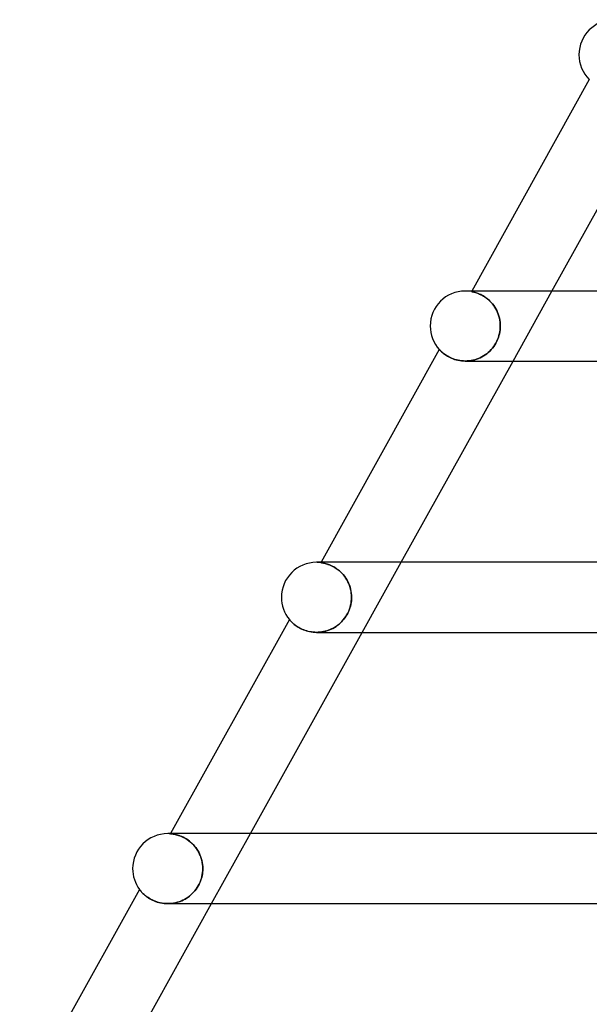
# Model space of a CAD drawing. Header units: millimetres. Extents: x -485 to 485, y -2 to 310.
# Tile 5 of 82: x -352 to -319, y 165 to 221. Entities that reach past the tile are written whole.
import ezdxf

# ---------------------------------------------------------------- set-up
doc = ezdxf.new("R2010")
doc.units = ezdxf.units.MM
doc.layers.add('HIDDEN', color=7, linetype='Continuous')
doc.layers.add('THICK', color=7, linetype='Continuous')

msp = doc.modelspace()

# ---------------------------------------------------------------- linework, layer by layer
at = {"layer": 'HIDDEN'}
for p, q in [((-326.107, 205.5), (-326.5, 205.5)), ((-326.121, 205.5), (-326.139, 205.467)), ((-326.136, 205.467), (-326.139, 205.467)), ((-326.139, 205.467), (-326.135, 205.467)), ((-326.125, 205.465), (-326.136, 205.467)), ((-326.135, 205.467), (-326.123, 205.464)), ((-326.108, 205.461), (-326.125, 205.465)), ((-326.123, 205.464), (-326.104, 205.461)), ((-326.084, 205.456), (-326.108, 205.461)), ((-326.104, 205.461), (-326.077, 205.455)), ((-326.053, 205.45), (-326.084, 205.456)), ((-326.077, 205.455), (-326.045, 205.448)), ((-326.016, 205.441), (-326.053, 205.45)), ((-326.045, 205.448), (-326.007, 205.438)), ((-325.974, 205.43), (-326.016, 205.441)), ((-326.007, 205.438), (-325.963, 205.427)), ((-325.925, 205.416), (-325.974, 205.43)), ((-325.963, 205.427), (-325.915, 205.413)), ((-325.872, 205.399), (-325.925, 205.416)), ((-325.915, 205.413), (-325.862, 205.396)), ((-325.814, 205.379), (-325.872, 205.399)), ((-325.862, 205.396), (-325.804, 205.376)), ((-325.751, 205.356), (-325.814, 205.379)), ((-325.804, 205.376), (-325.742, 205.352)), ((-325.685, 205.328), (-325.751, 205.356)), ((-325.742, 205.352), (-325.677, 205.324)), ((-325.616, 205.295), (-325.685, 205.328)), ((-325.677, 205.324), (-325.608, 205.291)), ((-323.768, 201.5), (-321.545, 205.5)), ((-325.543, 205.258), (-325.616, 205.295)), ((-325.608, 205.291), (-325.536, 205.254)), ((-325.469, 205.216), (-325.543, 205.258)), ((-325.536, 205.254), (-325.463, 205.212)), ((-325.392, 205.168), (-325.469, 205.216)), ((-325.463, 205.212), (-325.388, 205.165)), ((-325.315, 205.114), (-325.392, 205.168)), ((-325.388, 205.165), (-325.312, 205.112)), ((-325.238, 205.055), (-325.315, 205.114)), ((-325.312, 205.112), (-325.235, 205.053)), ((-325.161, 204.99), (-325.238, 205.055)), ((-325.235, 205.053), (-325.159, 204.988)), ((-325.085, 204.918), (-325.161, 204.99)), ((-325.159, 204.988), (-325.084, 204.917)), ((-325.011, 204.841), (-325.085, 204.918)), ((-325.084, 204.917), (-325.011, 204.841)), ((-324.941, 204.759), (-325.011, 204.841)), ((-325.011, 204.841), (-324.941, 204.76)), ((-324.941, 204.76), (-324.874, 204.673)), ((-324.873, 204.672), (-324.941, 204.759)), ((-324.874, 204.673), (-324.811, 204.58)), ((-324.81, 204.579), (-324.873, 204.672)), ((-324.811, 204.58), (-324.753, 204.484)), ((-324.752, 204.482), (-324.81, 204.579)), ((-324.753, 204.484), (-324.7, 204.384)), ((-324.699, 204.382), (-324.752, 204.482)), ((-324.7, 204.384), (-324.652, 204.28)), ((-324.651, 204.278), (-324.699, 204.382)), ((-324.652, 204.28), (-324.611, 204.174)), ((-324.61, 204.171), (-324.651, 204.278)), ((-324.611, 204.174), (-324.575, 204.065)), ((-324.575, 204.063), (-324.61, 204.171)), ((-324.575, 204.065), (-324.546, 203.954)), ((-324.546, 203.952), (-324.575, 204.063)), ((-324.546, 203.954), (-324.523, 203.842)), ((-324.523, 203.84), (-324.546, 203.952)), ((-324.523, 203.842), (-324.507, 203.729)), ((-324.507, 203.728), (-324.523, 203.84)), ((-324.507, 203.729), (-324.497, 203.615)), ((-324.497, 203.614), (-324.507, 203.728)), ((-324.57, 202.955), (-324.542, 203.065)), ((-324.521, 203.172), (-324.543, 203.062)), ((-324.542, 203.065), (-324.521, 203.174)), ((-324.521, 203.174), (-324.506, 203.284)), ((-324.506, 203.282), (-324.521, 203.172)), ((-324.506, 203.284), (-324.497, 203.392)), ((-324.497, 203.392), (-324.506, 203.282)), ((-324.497, 203.615), (-324.494, 203.5)), ((-324.494, 203.5), (-324.497, 203.614)), ((-324.497, 203.392), (-324.494, 203.5)), ((-324.494, 203.5), (-324.497, 203.392)), ((-324.806, 202.428), (-324.747, 202.528)), ((-324.747, 202.526), (-324.806, 202.427)), ((-324.747, 202.528), (-324.693, 202.63)), ((-324.694, 202.629), (-324.747, 202.526)), ((-324.647, 202.734), (-324.694, 202.629)), ((-324.693, 202.63), (-324.646, 202.737)), ((-324.606, 202.843), (-324.647, 202.734)), ((-324.646, 202.737), (-324.605, 202.845)), ((-324.571, 202.952), (-324.606, 202.843)), ((-324.605, 202.845), (-324.57, 202.955)), ((-324.543, 203.062), (-324.571, 202.952)), ((-327.98, 202.155), (-327.978, 202.152)), ((-327.978, 202.152), (-327.971, 202.144)), ((-327.971, 202.144), (-327.959, 202.132)), ((-327.959, 202.132), (-327.942, 202.114)), ((-327.942, 202.114), (-327.921, 202.093)), ((-327.921, 202.093), (-327.894, 202.067)), ((-327.894, 202.067), (-327.863, 202.037)), ((-327.863, 202.037), (-327.827, 202.005)), ((-327.827, 202.005), (-327.786, 201.97)), ((-327.786, 201.97), (-327.741, 201.933)), ((-325.268, 201.92), (-325.18, 201.992)), ((-325.181, 201.992), (-325.268, 201.92)), ((-325.097, 202.069), (-325.181, 201.992)), ((-325.18, 201.992), (-325.096, 202.07)), ((-325.017, 202.152), (-325.097, 202.069)), ((-325.096, 202.07), (-325.016, 202.153)), ((-324.941, 202.24), (-325.017, 202.152)), ((-325.016, 202.153), (-324.941, 202.241)), ((-324.941, 202.241), (-324.87, 202.333)), ((-324.871, 202.332), (-324.941, 202.24)), ((-324.806, 202.427), (-324.871, 202.332)), ((-324.87, 202.333), (-324.806, 202.428)), ((-327.741, 201.933), (-327.69, 201.894)), ((-327.69, 201.894), (-327.635, 201.855)), ((-327.635, 201.855), (-327.574, 201.815)), ((-327.574, 201.815), (-327.509, 201.775)), ((-327.509, 201.775), (-327.438, 201.736)), ((-327.438, 201.736), (-327.363, 201.697)), ((-327.363, 201.697), (-327.282, 201.661)), ((-327.282, 201.661), (-327.196, 201.627)), ((-327.196, 201.627), (-327.105, 201.595)), ((-327.105, 201.595), (-327.011, 201.568)), ((-327.011, 201.568), (-326.913, 201.544)), ((-326.913, 201.544), (-326.811, 201.525)), ((-326.811, 201.525), (-326.706, 201.511)), ((-326.706, 201.511), (-326.599, 201.503)), ((-326.599, 201.503), (-326.49, 201.5)), ((-326.49, 201.5), (-326.383, 201.503)), ((-326.381, 201.503), (-326.489, 201.5)), ((-326.383, 201.503), (-326.274, 201.512)), ((-326.272, 201.512), (-326.381, 201.503)), ((-326.274, 201.512), (-326.166, 201.527)), ((-326.164, 201.527), (-326.272, 201.512)), ((-326.166, 201.527), (-326.059, 201.548)), ((-326.057, 201.548), (-326.164, 201.527)), ((-326.059, 201.548), (-325.953, 201.574)), ((-325.951, 201.575), (-326.057, 201.548)), ((-325.953, 201.574), (-325.849, 201.607)), ((-325.847, 201.608), (-325.951, 201.575)), ((-325.849, 201.607), (-325.747, 201.645)), ((-325.744, 201.646), (-325.847, 201.608)), ((-325.747, 201.645), (-325.646, 201.689)), ((-325.644, 201.689), (-325.744, 201.646)), ((-325.646, 201.689), (-325.548, 201.738)), ((-325.547, 201.739), (-325.644, 201.689)), ((-325.548, 201.738), (-325.452, 201.793)), ((-325.451, 201.793), (-325.547, 201.739)), ((-325.452, 201.793), (-325.359, 201.854)), ((-325.358, 201.854), (-325.451, 201.793)), ((-325.359, 201.854), (-325.268, 201.92)), ((-325.268, 201.92), (-325.358, 201.854)), ((-334.899, 190), (-335, 190)), ((-334.732, 190), (-334.742, 189.983)), ((-334.738, 189.983), (-334.742, 189.983)), ((-334.742, 189.983), (-334.737, 189.983)), ((-334.726, 189.981), (-334.738, 189.983)), ((-334.737, 189.983), (-334.724, 189.981)), ((-334.707, 189.978), (-334.726, 189.981)), ((-334.724, 189.981), (-334.703, 189.978)), ((-334.68, 189.974), (-334.707, 189.978)), ((-334.703, 189.978), (-334.676, 189.974)), ((-334.647, 189.969), (-334.68, 189.974)), ((-334.676, 189.974), (-334.641, 189.968)), ((-334.606, 189.961), (-334.647, 189.969)), ((-334.641, 189.968), (-334.601, 189.96)), ((-334.559, 189.951), (-334.606, 189.961)), ((-334.601, 189.96), (-334.556, 189.95)), ((-334.507, 189.939), (-334.559, 189.951)), ((-334.556, 189.95), (-334.505, 189.938)), ((-334.449, 189.923), (-334.507, 189.939)), ((-334.505, 189.938), (-334.449, 189.923)), ((-334.386, 189.904), (-334.449, 189.923)), ((-334.449, 189.923), (-334.388, 189.905)), ((-334.388, 189.905), (-334.323, 189.883)), ((-334.318, 189.881), (-334.386, 189.904)), ((-334.323, 189.883), (-334.253, 189.856)), ((-334.247, 189.854), (-334.318, 189.881)), ((-334.253, 189.856), (-334.181, 189.826)), ((-334.172, 189.822), (-334.247, 189.854)), ((-334.181, 189.826), (-334.105, 189.79)), ((-334.095, 189.785), (-334.172, 189.822)), ((-334.105, 189.79), (-334.028, 189.75)), ((-334.015, 189.742), (-334.095, 189.785)), ((-334.028, 189.75), (-333.948, 189.704)), ((-333.933, 189.694), (-334.015, 189.742)), ((-333.948, 189.704), (-333.868, 189.651)), ((-333.851, 189.64), (-333.933, 189.694)), ((-333.868, 189.651), (-333.786, 189.593)), ((-333.769, 189.58), (-333.851, 189.64)), ((-333.786, 189.593), (-333.705, 189.528)), ((-333.687, 189.513), (-333.769, 189.58)), ((-332.379, 186), (-330.157, 190)), ((-333.705, 189.528), (-333.626, 189.458)), ((-333.607, 189.44), (-333.687, 189.513)), ((-333.626, 189.458), (-333.548, 189.381)), ((-333.53, 189.362), (-333.607, 189.44)), ((-333.548, 189.381), (-333.473, 189.298)), ((-333.456, 189.278), (-333.53, 189.362)), ((-333.473, 189.298), (-333.402, 189.21)), ((-333.386, 189.188), (-333.456, 189.278)), ((-333.402, 189.21), (-333.334, 189.116)), ((-333.32, 189.094), (-333.386, 189.188)), ((-333.334, 189.116), (-333.272, 189.017)), ((-333.259, 188.995), (-333.32, 189.094)), ((-333.272, 189.017), (-333.215, 188.914)), ((-333.205, 188.893), (-333.259, 188.995)), ((-333.215, 188.914), (-333.164, 188.808)), ((-333.156, 188.788), (-333.205, 188.893)), ((-333.164, 188.808), (-333.12, 188.698)), ((-333.113, 188.68), (-333.156, 188.788)), ((-333.12, 188.698), (-333.082, 188.586)), ((-333.077, 188.57), (-333.113, 188.68)), ((-333.082, 188.586), (-333.051, 188.472)), ((-333.047, 188.458), (-333.077, 188.57)), ((-333.051, 188.472), (-333.026, 188.356)), ((-333.024, 188.345), (-333.047, 188.458)), ((-333.026, 188.356), (-333.009, 188.239)), ((-333.008, 188.231), (-333.024, 188.345)), ((-333.009, 188.239), (-332.998, 188.12)), ((-332.998, 188.116), (-333.008, 188.231)), ((-333.008, 187.772), (-332.998, 187.886)), ((-332.997, 187.899), (-333.005, 187.798)), ((-332.998, 188.12), (-332.994, 188)), ((-332.994, 188), (-332.998, 188.116)), ((-332.998, 187.886), (-332.994, 188)), ((-332.994, 188), (-332.997, 187.899)), ((-333.158, 187.209), (-333.114, 187.318)), ((-333.089, 187.392), (-333.124, 187.294)), ((-333.114, 187.318), (-333.078, 187.43)), ((-333.06, 187.493), (-333.089, 187.392)), ((-333.078, 187.43), (-333.047, 187.544)), ((-333.036, 187.595), (-333.06, 187.493)), ((-333.047, 187.544), (-333.024, 187.658)), ((-333.018, 187.696), (-333.036, 187.595)), ((-333.024, 187.658), (-333.008, 187.772)), ((-333.005, 187.798), (-333.018, 187.696)), ((-333.464, 186.712), (-333.392, 186.804)), ((-333.371, 186.832), (-333.435, 186.748)), ((-333.392, 186.804), (-333.324, 186.9)), ((-333.312, 186.919), (-333.371, 186.832)), ((-333.324, 186.9), (-333.263, 187)), ((-333.257, 187.009), (-333.312, 186.919)), ((-333.263, 187), (-333.207, 187.103)), ((-333.208, 187.102), (-333.257, 187.009)), ((-333.163, 187.197), (-333.208, 187.102)), ((-333.207, 187.103), (-333.158, 187.209)), ((-333.124, 187.294), (-333.163, 187.197)), ((-336.547, 186.733), (-336.546, 186.73)), ((-336.546, 186.73), (-336.54, 186.723)), ((-336.54, 186.723), (-336.529, 186.711)), ((-336.529, 186.711), (-336.515, 186.695)), ((-336.515, 186.695), (-336.497, 186.674)), ((-336.497, 186.674), (-336.475, 186.65)), ((-336.475, 186.65), (-336.45, 186.623)), ((-336.45, 186.623), (-336.42, 186.593)), ((-336.42, 186.593), (-336.387, 186.56)), ((-336.387, 186.56), (-336.35, 186.525)), ((-336.35, 186.525), (-336.309, 186.489)), ((-336.309, 186.489), (-336.264, 186.451)), ((-336.264, 186.451), (-336.214, 186.413)), ((-336.214, 186.413), (-336.161, 186.373)), ((-336.161, 186.373), (-336.103, 186.333)), ((-336.103, 186.333), (-336.041, 186.294)), ((-336.041, 186.294), (-335.974, 186.255)), ((-335.974, 186.255), (-335.902, 186.217)), ((-335.902, 186.217), (-335.827, 186.181)), ((-334.136, 186.194), (-334.225, 186.154)), ((-334.164, 186.18), (-334.068, 186.228)), ((-334.049, 186.238), (-334.136, 186.194)), ((-334.068, 186.228), (-333.974, 186.28)), ((-333.964, 186.286), (-334.049, 186.238)), ((-333.974, 186.28), (-333.882, 186.338)), ((-333.881, 186.338), (-333.964, 186.286)), ((-333.882, 186.338), (-333.793, 186.401)), ((-333.801, 186.395), (-333.881, 186.338)), ((-333.723, 186.457), (-333.801, 186.395)), ((-333.793, 186.401), (-333.706, 186.471)), ((-333.647, 186.522), (-333.723, 186.457)), ((-333.706, 186.471), (-333.622, 186.545)), ((-333.573, 186.593), (-333.647, 186.522)), ((-333.622, 186.545), (-333.541, 186.626)), ((-333.503, 186.668), (-333.573, 186.593)), ((-333.541, 186.626), (-333.464, 186.712)), ((-333.435, 186.748), (-333.503, 186.668)), ((-335.827, 186.181), (-335.747, 186.147)), ((-335.747, 186.147), (-335.664, 186.115)), ((-335.664, 186.115), (-335.577, 186.087)), ((-335.577, 186.087), (-335.486, 186.061)), ((-335.486, 186.061), (-335.392, 186.04)), ((-335.392, 186.04), (-335.295, 186.023)), ((-335.295, 186.023), (-335.196, 186.01)), ((-335.196, 186.01), (-335.095, 186.003)), ((-335.095, 186.003), (-334.993, 186)), ((-334.993, 186), (-334.887, 186.003)), ((-334.892, 186.003), (-334.99, 186)), ((-334.794, 186.01), (-334.892, 186.003)), ((-334.887, 186.003), (-334.781, 186.011)), ((-334.696, 186.022), (-334.794, 186.01)), ((-334.781, 186.011), (-334.676, 186.026)), ((-334.599, 186.039), (-334.696, 186.022)), ((-334.676, 186.026), (-334.57, 186.045)), ((-334.503, 186.061), (-334.599, 186.039)), ((-334.57, 186.045), (-334.466, 186.071)), ((-334.409, 186.088), (-334.503, 186.061)), ((-334.466, 186.071), (-334.363, 186.102)), ((-334.316, 186.119), (-334.409, 186.088)), ((-334.363, 186.102), (-334.263, 186.139)), ((-334.225, 186.154), (-334.316, 186.119)), ((-334.263, 186.139), (-334.164, 186.18)), ((-343.397, 174.5), (-343.5, 174.5)), ((-343.343, 174.5), (-343.347, 174.494)), ((-343.343, 174.494), (-343.347, 174.494)), ((-343.347, 174.494), (-343.341, 174.494)), ((-343.331, 174.493), (-343.343, 174.494)), ((-343.341, 174.494), (-343.326, 174.493)), ((-343.312, 174.491), (-343.331, 174.493)), ((-343.326, 174.493), (-343.302, 174.49)), ((-343.286, 174.489), (-343.312, 174.491)), ((-343.302, 174.49), (-343.269, 174.487)), ((-343.252, 174.485), (-343.286, 174.489)), ((-343.269, 174.487), (-343.23, 174.482)), ((-343.211, 174.479), (-343.252, 174.485)), ((-343.23, 174.482), (-343.185, 174.475)), ((-343.164, 174.472), (-343.211, 174.479)), ((-343.185, 174.475), (-343.133, 174.466)), ((-343.111, 174.462), (-343.164, 174.472)), ((-343.133, 174.466), (-343.076, 174.455)), ((-343.053, 174.45), (-343.111, 174.462)), ((-343.076, 174.455), (-343.013, 174.44)), ((-342.989, 174.434), (-343.053, 174.45)), ((-343.013, 174.44), (-342.945, 174.422)), ((-342.92, 174.415), (-342.989, 174.434)), ((-342.945, 174.422), (-342.872, 174.4)), ((-342.847, 174.391), (-342.92, 174.415)), ((-342.872, 174.4), (-342.796, 174.373)), ((-342.77, 174.363), (-342.847, 174.391)), ((-340.99, 170.5), (-338.768, 174.5)), ((-342.796, 174.373), (-342.717, 174.341)), ((-342.69, 174.33), (-342.77, 174.363)), ((-342.717, 174.341), (-342.635, 174.305)), ((-342.607, 174.291), (-342.69, 174.33)), ((-342.635, 174.305), (-342.551, 174.262)), ((-342.522, 174.247), (-342.607, 174.291)), ((-342.551, 174.262), (-342.465, 174.214)), ((-342.435, 174.196), (-342.522, 174.247)), ((-342.465, 174.214), (-342.379, 174.159)), ((-342.348, 174.138), (-342.435, 174.196)), ((-342.379, 174.159), (-342.292, 174.098)), ((-342.261, 174.074), (-342.348, 174.138)), ((-342.292, 174.098), (-342.207, 174.03)), ((-342.175, 174.003), (-342.261, 174.074)), ((-342.207, 174.03), (-342.125, 173.957)), ((-342.092, 173.925), (-342.175, 174.003)), ((-342.125, 173.957), (-342.044, 173.877)), ((-342.011, 173.841), (-342.092, 173.925)), ((-342.044, 173.877), (-341.967, 173.791)), ((-341.933, 173.75), (-342.011, 173.841)), ((-341.967, 173.791), (-341.894, 173.7)), ((-341.861, 173.654), (-341.933, 173.75)), ((-341.894, 173.7), (-341.827, 173.604)), ((-341.794, 173.553), (-341.861, 173.654)), ((-341.827, 173.604), (-341.765, 173.505)), ((-341.732, 173.446), (-341.794, 173.553)), ((-341.765, 173.505), (-341.708, 173.401)), ((-341.677, 173.336), (-341.732, 173.446)), ((-341.708, 173.401), (-341.659, 173.294)), ((-341.629, 173.223), (-341.677, 173.336)), ((-341.659, 173.294), (-341.615, 173.185)), ((-341.589, 173.107), (-341.629, 173.223)), ((-341.615, 173.185), (-341.578, 173.074)), ((-341.555, 172.989), (-341.589, 173.107)), ((-341.578, 173.074), (-341.548, 172.961)), ((-341.529, 172.868), (-341.555, 172.989)), ((-341.548, 172.961), (-341.525, 172.847)), ((-341.51, 172.746), (-341.529, 172.868)), ((-341.525, 172.847), (-341.508, 172.732)), ((-341.498, 172.623), (-341.51, 172.746)), ((-341.508, 172.732), (-341.498, 172.616)), ((-341.546, 172.05), (-341.524, 172.162)), ((-341.516, 172.209), (-341.533, 172.113)), ((-341.524, 172.162), (-341.508, 172.275)), ((-341.504, 172.306), (-341.516, 172.209)), ((-341.508, 172.275), (-341.498, 172.387)), ((-341.497, 172.403), (-341.504, 172.306)), ((-341.495, 172.5), (-341.498, 172.623)), ((-341.498, 172.616), (-341.495, 172.5)), ((-341.498, 172.387), (-341.495, 172.5)), ((-341.495, 172.5), (-341.497, 172.403)), ((-341.752, 171.519), (-341.699, 171.621)), ((-341.7, 171.618), (-341.752, 171.519)), ((-341.655, 171.717), (-341.7, 171.618)), ((-341.699, 171.621), (-341.651, 171.725)), ((-341.615, 171.817), (-341.655, 171.717)), ((-341.651, 171.725), (-341.61, 171.832)), ((-341.582, 171.916), (-341.615, 171.817)), ((-341.61, 171.832), (-341.575, 171.94)), ((-341.555, 172.015), (-341.582, 171.916)), ((-341.575, 171.94), (-341.546, 172.05)), ((-341.533, 172.113), (-341.555, 172.015)), ((-345.112, 171.316), (-345.11, 171.314)), ((-345.11, 171.314), (-345.105, 171.306)), ((-345.105, 171.306), (-345.095, 171.293)), ((-345.095, 171.293), (-345.081, 171.275)), ((-345.081, 171.275), (-345.063, 171.253)), ((-345.063, 171.253), (-345.042, 171.226)), ((-345.042, 171.226), (-345.016, 171.196)), ((-345.016, 171.196), (-344.986, 171.162)), ((-344.986, 171.162), (-344.952, 171.125)), ((-344.952, 171.125), (-344.913, 171.086)), ((-344.913, 171.086), (-344.87, 171.045)), ((-344.87, 171.045), (-344.823, 171.002)), ((-344.823, 171.002), (-344.771, 170.957)), ((-342.249, 170.935), (-342.169, 171.002)), ((-342.093, 171.073), (-342.175, 170.997)), ((-342.169, 171.002), (-342.092, 171.075)), ((-342.016, 171.154), (-342.093, 171.073)), ((-342.092, 171.075), (-342.017, 171.153)), ((-342.017, 171.153), (-341.945, 171.236)), ((-341.943, 171.239), (-342.016, 171.154)), ((-341.945, 171.236), (-341.877, 171.325)), ((-341.874, 171.328), (-341.943, 171.239)), ((-341.877, 171.325), (-341.812, 171.419)), ((-341.811, 171.421), (-341.874, 171.328)), ((-341.812, 171.419), (-341.752, 171.519)), ((-341.752, 171.519), (-341.811, 171.421)), ((-344.771, 170.957), (-344.714, 170.913)), ((-344.714, 170.913), (-344.653, 170.868)), ((-344.653, 170.868), (-344.587, 170.823)), ((-344.587, 170.823), (-344.516, 170.78)), ((-344.516, 170.78), (-344.441, 170.737)), ((-344.441, 170.737), (-344.361, 170.697)), ((-344.361, 170.697), (-344.277, 170.659)), ((-344.277, 170.659), (-344.189, 170.624)), ((-344.189, 170.624), (-344.097, 170.593)), ((-344.097, 170.593), (-344.002, 170.565)), ((-344.002, 170.565), (-343.904, 170.542)), ((-343.904, 170.542), (-343.803, 170.524)), ((-343.803, 170.524), (-343.701, 170.511)), ((-343.701, 170.511), (-343.597, 170.503)), ((-343.597, 170.503), (-343.493, 170.5)), ((-343.493, 170.5), (-343.388, 170.503)), ((-343.381, 170.503), (-343.491, 170.5)), ((-343.388, 170.503), (-343.284, 170.511)), ((-343.271, 170.512), (-343.381, 170.503)), ((-343.284, 170.511), (-343.181, 170.525)), ((-343.162, 170.528), (-343.271, 170.512)), ((-343.181, 170.525), (-343.079, 170.543)), ((-343.054, 170.549), (-343.162, 170.528)), ((-343.079, 170.543), (-342.979, 170.568)), ((-342.947, 170.576), (-343.054, 170.549)), ((-342.979, 170.568), (-342.879, 170.597)), ((-342.841, 170.61), (-342.947, 170.576)), ((-342.879, 170.597), (-342.782, 170.631)), ((-342.738, 170.649), (-342.841, 170.61)), ((-342.782, 170.631), (-342.687, 170.67)), ((-342.637, 170.693), (-342.738, 170.649)), ((-342.687, 170.67), (-342.594, 170.714)), ((-342.538, 170.743), (-342.637, 170.693)), ((-342.594, 170.714), (-342.504, 170.763)), ((-342.443, 170.799), (-342.538, 170.743)), ((-342.504, 170.763), (-342.416, 170.816)), ((-342.35, 170.86), (-342.443, 170.799)), ((-342.416, 170.816), (-342.331, 170.873)), ((-342.261, 170.926), (-342.35, 170.86)), ((-342.331, 170.873), (-342.249, 170.935)), ((-342.175, 170.997), (-342.261, 170.926))]:
    msp.add_line(p, q, dxfattribs=at)
for centre, start in [((-326.5, 203.5), 79.6147), ((-335, 188), 82.5786), ((-343.5, 172.5), 85.6052)]:
    msp.add_arc(centre, 2, start, 90, dxfattribs=at)
at = {"layer": 'THICK'}
for p, q in [((-319.41, 217.581), (-326.121, 205.5)), ((-321.545, 205.5), (-315.157, 217)), ((0, 205.5), (-326.5, 205.5)), ((-327.98, 202.155), (-334.732, 190)), ((-327.977, 202.152), (-327.98, 202.155)), ((-327.969, 202.143), (-327.977, 202.152)), ((-327.956, 202.129), (-327.969, 202.143)), ((-327.938, 202.11), (-327.956, 202.129)), ((-327.915, 202.087), (-327.938, 202.11)), ((-327.888, 202.061), (-327.915, 202.087)), ((-327.856, 202.031), (-327.888, 202.061)), ((-327.82, 201.999), (-327.856, 202.031)), ((-327.779, 201.964), (-327.82, 201.999)), ((-327.734, 201.927), (-327.779, 201.964)), ((-330.157, 190), (-323.768, 201.5)), ((-327.683, 201.889), (-327.734, 201.927)), ((-327.628, 201.85), (-327.683, 201.889)), ((-327.567, 201.81), (-327.628, 201.85)), ((-327.501, 201.77), (-327.567, 201.81)), ((-327.43, 201.731), (-327.501, 201.77)), ((-327.354, 201.693), (-327.43, 201.731)), ((-327.274, 201.657), (-327.354, 201.693)), ((-327.188, 201.624), (-327.274, 201.657)), ((-327.098, 201.593), (-327.188, 201.624)), ((-327.004, 201.566), (-327.098, 201.593)), ((-326.906, 201.543), (-327.004, 201.566)), ((-326.806, 201.524), (-326.906, 201.543)), ((-326.702, 201.511), (-326.806, 201.524)), ((-326.596, 201.503), (-326.702, 201.511)), ((-326.489, 201.5), (-326.596, 201.503)), ((-326.494, 201.5), (-232.705, 201.5)), ((0, 190), (-335, 190)), ((-336.547, 186.733), (-343.343, 174.5)), ((-336.546, 186.731), (-336.547, 186.733)), ((-336.54, 186.724), (-336.546, 186.731)), ((-336.532, 186.714), (-336.54, 186.724)), ((-336.519, 186.699), (-336.532, 186.714)), ((-336.503, 186.681), (-336.519, 186.699)), ((-336.483, 186.659), (-336.503, 186.681)), ((-336.46, 186.633), (-336.483, 186.659)), ((-336.433, 186.605), (-336.46, 186.633)), ((-336.402, 186.574), (-336.433, 186.605)), ((-336.367, 186.541), (-336.402, 186.574)), ((-336.328, 186.506), (-336.367, 186.541)), ((-336.286, 186.47), (-336.328, 186.506)), ((-336.239, 186.432), (-336.286, 186.47)), ((-336.188, 186.393), (-336.239, 186.432)), ((-336.134, 186.354), (-336.188, 186.393)), ((-336.075, 186.315), (-336.134, 186.354)), ((-336.011, 186.277), (-336.075, 186.315)), ((-335.944, 186.239), (-336.011, 186.277)), ((-335.873, 186.203), (-335.944, 186.239)), ((-335.798, 186.168), (-335.873, 186.203)), ((-338.768, 174.5), (-332.379, 186)), ((-335.72, 186.136), (-335.798, 186.168)), ((-335.638, 186.106), (-335.72, 186.136)), ((-335.553, 186.079), (-335.638, 186.106)), ((-335.464, 186.056), (-335.553, 186.079)), ((-335.372, 186.036), (-335.464, 186.056)), ((-335.279, 186.02), (-335.372, 186.036)), ((-335.184, 186.009), (-335.279, 186.02)), ((-335.088, 186.002), (-335.184, 186.009)), ((-334.99, 186), (-335.088, 186.002)), ((-334.994, 186), (-238.794, 186)), ((0, 174.5), (-343.5, 174.5)), ((-345.112, 171.316), (-351.955, 158.999)), ((-345.11, 171.313), (-345.112, 171.316)), ((-345.103, 171.304), (-345.11, 171.313)), ((-345.091, 171.288), (-345.103, 171.304)), ((-345.075, 171.268), (-345.091, 171.288)), ((-345.055, 171.243), (-345.075, 171.268)), ((-345.031, 171.214), (-345.055, 171.243)), ((-345.003, 171.181), (-345.031, 171.214)), ((-344.97, 171.146), (-345.003, 171.181)), ((-344.934, 171.107), (-344.97, 171.146)), ((-344.893, 171.067), (-344.934, 171.107)), ((-344.848, 171.024), (-344.893, 171.067)), ((-344.798, 170.98), (-344.848, 171.024)), ((-347.379, 159), (-340.99, 170.5)), ((-344.743, 170.935), (-344.798, 170.98)), ((-344.682, 170.889), (-344.743, 170.935)), ((-344.617, 170.843), (-344.682, 170.889)), ((-344.547, 170.798), (-344.617, 170.843)), ((-344.472, 170.754), (-344.547, 170.798)), ((-344.392, 170.712), (-344.472, 170.754)), ((-344.306, 170.672), (-344.392, 170.712)), ((-344.217, 170.635), (-344.306, 170.672)), ((-344.123, 170.601), (-344.217, 170.635)), ((-344.025, 170.572), (-344.123, 170.601)), ((-343.924, 170.547), (-344.025, 170.572)), ((-343.818, 170.526), (-343.924, 170.547)), ((-343.711, 170.512), (-343.818, 170.526)), ((-343.602, 170.503), (-343.711, 170.512)), ((-343.491, 170.5), (-343.602, 170.503)), ((-343.494, 170.5), (-244.883, 170.5))]:
    msp.add_line(p, q, dxfattribs=at)
for centre, start, end in [((-318, 219), 90, 180), ((-318, 219), 180, 225.1898), ((-326.5, 203.5), 90, 180), ((-326.5, 203.5), 180, 222.2761), ((-335, 188), 90, 180), ((-335, 188), 180, 219.3119), ((-343.5, 172.5), 90, 180), ((-343.5, 172.5), 180, 216.2857)]:
    msp.add_arc(centre, 2, start, end, dxfattribs=at)

doc.saveas('drawing.dxf')
